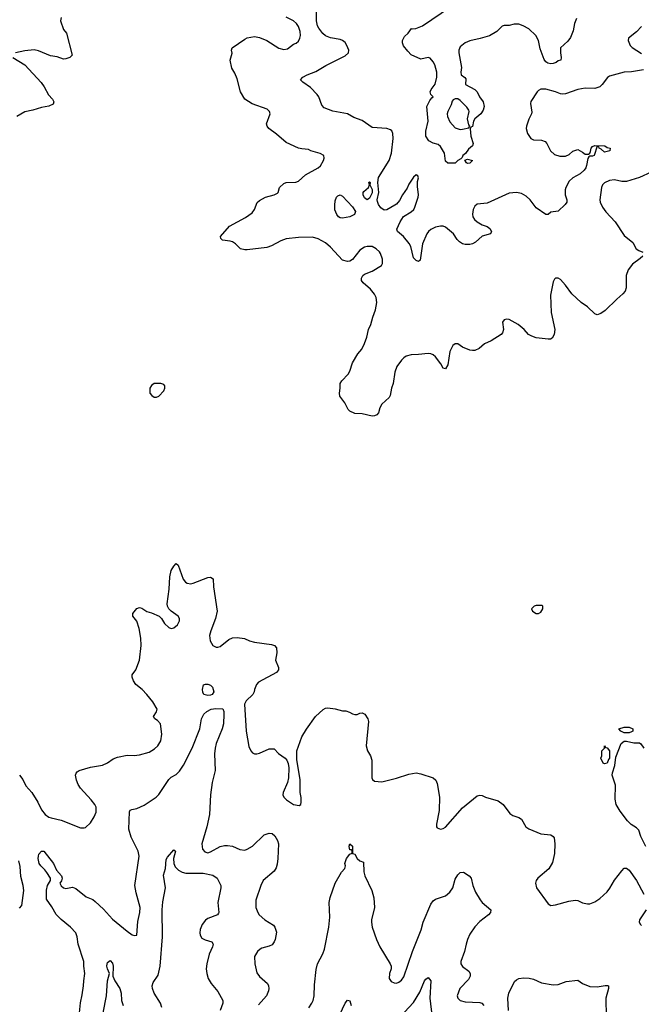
# Model space of a CAD drawing. Header units: inches. Extents: x 2143765 to 2212928, y 878963 to 1017374.
# Tile 190 of 256: x 2193552 to 2198630, y 946020 to 954060. Entities that reach past the tile are written whole.
import ezdxf

# ---------------------------------------------------------------- set-up
doc = ezdxf.new("R2010")
doc.units = ezdxf.units.IN
doc.header["$MEASUREMENT"] = 0
doc.layers.add('C1994', color=7, linetype='Continuous')
doc.layers.add('C1995', color=7, linetype='Continuous')

msp = doc.modelspace()

# ---------------------------------------------------------------- linework, layer by layer
at = {"layer": 'C1994', "color": 5}
for points, elevation in [([(2193550.8, 947890), (2193576.7, 947856.7), (2193603, 947803), (2193650.2, 947750), (2193699.7, 947670), (2193730, 947606.7), (2193760.3, 947570), (2193790, 947549.1), (2193810, 947542), (2193890, 947524.6), (2194050, 947460.7), (2194079.3, 947460.7), (2194090, 947464.7), (2194130, 947502.8), (2194159.5, 947550), (2194175.6, 947590), (2194175.6, 947630), (2194167, 947650), (2194136.2, 947690), (2194050, 947785.1), (2194030, 947814.5), (2194015.3, 947850), (2194008.9, 947890), (2194012.3, 947907.7), (2194021.1, 947918.9), (2194039, 947930), (2194130, 947955.3), (2194230, 947973.4), (2194270, 947992), (2194315.7, 948024.3), (2194350, 948037.4), (2194430, 948053.4), (2194488.1, 948051.9), (2194530, 948056.4), (2194610, 948079), (2194654.2, 948105.8), (2194680.5, 948130), (2194704.7, 948170), (2194713.1, 948226.9), (2194701.3, 948310), (2194677.4, 948337.4), (2194656, 948350), (2194644.5, 948370), (2194671, 948409), (2194674, 948430), (2194639.7, 948490), (2194589.8, 948549.8), (2194552.8, 948590), (2194502, 948630), (2194480.9, 948660.9), (2194471, 948690), (2194472.3, 948710), (2194500.3, 948750), (2194530.8, 948830), (2194545.3, 948950), (2194541.5, 949010), (2194527.3, 949087.3), (2194507.8, 949147.8), (2194477.2, 949190), (2194477.2, 949210), (2194510, 949250.8), (2194530, 949259.1), (2194550, 949254.9), (2194590, 949227.3), (2194630, 949216.3), (2194690.4, 949190.4), (2194710, 949171), (2194736.3, 949130), (2194770, 949096.3), (2194790, 949088), (2194810, 949093), (2194842.3, 949117.7), (2194858.7, 949150), (2194858.7, 949170), (2194847, 949190), (2194789.8, 949229.8), (2194769.8, 949249.8), (2194758.9, 949270), (2194756, 949290), (2194773.1, 949410), (2194777.4, 949510), (2194790, 949561), (2194810, 949598), (2194830, 949618), (2194845.4, 949605.4), (2194888, 949490), (2194906.5, 949466.5), (2194919.9, 949459.9), (2194950, 949454.3), (2194970, 949457.7), (2195090, 949505.3), (2195110, 949506.4), (2195133, 949493), (2195134.9, 949430), (2195166, 949230), (2195152.9, 949170), (2195112.7, 949070), (2195103.2, 949030), (2195108, 948988), (2195130, 948950.4), (2195156.9, 948936.9), (2195170, 948935.6), (2195190, 948942), (2195261.5, 948998.5), (2195290, 949011.1), (2195330, 949015.6), (2195387.8, 949007.8), (2195430, 948988.4), (2195470, 948977.1), (2195610, 948958), (2195633, 948950), (2195650.3, 948930), (2195651.8, 948890), (2195642.4, 948830), (2195666, 948770), (2195666, 948750), (2195650, 948728), (2195501.6, 948650), (2195487.2, 948630), (2195470.5, 948590), (2195467.7, 948570), (2195455.8, 948550), (2195402.7, 948497.3), (2195388.8, 948470), (2195401.1, 948250), (2195425.1, 948125.1), (2195440.5, 948090), (2195454.2, 948074.2), (2195470, 948066), (2195490, 948066), (2195510, 948070.5), (2195590, 948105.5), (2195630, 948104.9), (2195667.5, 948067.5), (2195720.7, 948030), (2195733.7, 948013.7), (2195745.1, 947985.1), (2195750.5, 947950), (2195748.2, 947870), (2195739.1, 947830), (2195704, 947750), (2195701, 947730), (2195710.8, 947710), (2195730.8, 947690), (2195790, 947650.7), (2195836, 947644), (2195849, 947651), (2195852.7, 947670), (2195852, 947708), (2195844.5, 947750), (2195844.1, 947855.9), (2195816.6, 948016.6), (2195816.9, 948090), (2195857.5, 948202.5), (2195894.9, 948265.1), (2195967.3, 948370), (2196030, 948426.4), (2196050, 948438.4), (2196070, 948441.3), (2196130, 948432.4), (2196190, 948417.1), (2196215.9, 948415.9), (2196246, 948406), (2196270.9, 948390.9), (2196290, 948386.8), (2196310, 948386), (2196330, 948398), (2196350, 948401), (2196370.6, 948390), (2196397.3, 948350), (2196400.7, 948330), (2196382.4, 948130), (2196392, 948090), (2196418.4, 948050), (2196427.9, 948012.1), (2196427.3, 947870), (2196434.4, 947854.4), (2196450, 947842.8), (2196510, 947837.1), (2196630, 947867.4), (2196730, 947899.6), (2196790, 947908.7), (2196830, 947901.3), (2196930.5, 947870), (2196951.2, 947851.2), (2196963.6, 947823.6), (2196981.5, 947710), (2196977.5, 947602.5), (2196956.3, 947490), (2196956, 947470), (2196961.4, 947461.4), (2196990, 947450.8), (2197010, 947454.8), (2197030, 947466.8), (2197170, 947623), (2197290, 947723), (2197310, 947728), (2197330, 947724.9), (2197358, 947710), (2197460.3, 947680.3), (2197502, 947650), (2197556.7, 947576.7), (2197581.3, 947561.3), (2197630, 947543.8), (2197650, 947530.4), (2197687, 947470), (2197710, 947452), (2197810, 947411.7), (2197890, 947404.9), (2197910.5, 947390.5), (2197918, 947378), (2197923.1, 947330), (2197920.4, 947250), (2197903.4, 947176.6), (2197873.7, 947126.3), (2197784.9, 947050), (2197770.7, 947030), (2197765.5, 947010), (2197774, 946970), (2197870, 946838.8), (2197890, 946827.7), (2197930, 946830.6), (2198037.7, 946862.3), (2198090, 946870.4), (2198110, 946867.7), (2198150, 946847.3), (2198190, 946838.8), (2198210, 946841), (2198250, 946857.3), (2198290, 946884.9), (2198350, 946939.1), (2198372.4, 946967.6), (2198410, 947034), (2198470, 947110.8), (2198490, 947130.8), (2198510, 947130.7), (2198530, 947114), (2198590.6, 947030), (2198650, 946918)], 480), ([(2194042, 945950), (2194048.9, 946031.1), (2194063.7, 946096.3), (2194074.8, 946170), (2194075.1, 946210), (2194085.7, 946270), (2194076.9, 946330), (2194077.4, 946370), (2194031, 946511), (2194022, 946570), (2194010, 946602.7), (2193966, 946650), (2193890, 946711.8), (2193850, 946752.3), (2193814.9, 946814.9), (2193770, 946879), (2193770, 946952), (2193778.4, 946990), (2193805.2, 947030), (2193804.7, 947035.3), (2193802.7, 947050), (2193775.2, 947095.2), (2193758.4, 947118.4), (2193724.2, 947150), (2193711.6, 947170), (2193704.2, 947210), (2193706, 947230), (2193710, 947244.7), (2193730, 947271), (2193750, 947271), (2193828, 947170), (2193854, 947114), (2193893, 947070), (2193899.3, 947050), (2193892.8, 947027.2), (2193881, 947010), (2193890, 946986), (2193910, 946971), (2193930, 946966), (2193984.5, 946975.5), (2194010, 946966), (2194096.1, 946896.1), (2194150, 946874.3), (2194170, 946860.3), (2194236.6, 946796.6), (2194310, 946714), (2194430, 946616.3), (2194470, 946588), (2194490, 946580.7), (2194510, 946584.7), (2194516.6, 946696.6), (2194534.5, 946770), (2194537.3, 946810), (2194502.4, 946930), (2194491.8, 946990), (2194528.7, 947230), (2194520.9, 947270), (2194464, 947384), (2194443.5, 947450), (2194448.3, 947591.7), (2194455.9, 947604.1), (2194468.7, 947610), (2194510, 947618.7), (2194570, 947645.3), (2194667.8, 947710), (2194688.2, 947731.8), (2194770, 947854.9), (2194790, 947873.1), (2194830, 947896), (2194856.6, 947923.4), (2194890, 947972), (2194959.8, 948110), (2195023.5, 948270), (2195037, 948350), (2195057, 948390), (2195079.8, 948410), (2195115.8, 948430), (2195155.7, 948435.7), (2195211.3, 948431.3), (2195219.4, 948410), (2195220.5, 948390), (2195217.4, 948310), (2195207.3, 948270), (2195157.4, 948150), (2195147.9, 948110), (2195144.7, 948064.7), (2195148.9, 947930), (2195125.3, 947830), (2195110.4, 947730), (2195102, 947570), (2195080.9, 947470), (2195040.3, 947330), (2195046.4, 947286.4), (2195064.5, 947264.5), (2195090, 947257.4), (2195110, 947264), (2195190, 947307.1), (2195224.4, 947315.6), (2195250, 947316.5), (2195290, 947310.2), (2195350, 947283.7), (2195390, 947279.5), (2195410, 947285.7), (2195453, 947310), (2195550, 947403.1), (2195590, 947417.1), (2195613.8, 947413.8), (2195636.7, 947396.7), (2195658, 947358), (2195665.3, 947330), (2195661.2, 947210), (2195655.8, 947164.2), (2195646.5, 947133.5), (2195630, 947108), (2195541.7, 947030), (2195521.7, 946990), (2195481.3, 946870), (2195482.4, 946810), (2195496.4, 946770), (2195508.4, 946750), (2195555.5, 946710), (2195625.4, 946665.4), (2195635.8, 946650), (2195648.7, 946610), (2195640.3, 946550), (2195631.5, 946528.5), (2195613.8, 946506.2), (2195590, 946493.3), (2195530, 946477.6), (2195517.3, 946470), (2195495.5, 946450), (2195470.5, 946410), (2195472.4, 946350), (2195490, 946276), (2195510, 946248), (2195576.3, 946190), (2195585.5, 946170), (2195587.7, 946150), (2195584.9, 946130), (2195568.4, 946090), (2195503.6, 946016.4)], 460), ([(2198667.3, 947307.3), (2198625.1, 947390), (2198610, 947441.2), (2198590, 947462), (2198548.2, 947488.2), (2198517.1, 947517.1), (2198456.2, 947596.2), (2198425.1, 947650), (2198415.9, 947695.9), (2198418.7, 947810), (2198392.3, 947890), (2198393.3, 947910), (2198413.9, 947970), (2198421.3, 948038.7), (2198464.5, 948150), (2198490, 948167.7), (2198510, 948169.4), (2198570, 948153.7), (2198614.4, 948154.4), (2198626, 948146), (2198650.2, 948110.2)], 480), ([(2195913.3, 945990), (2195939.7, 946030), (2195950, 946051), (2195958.3, 946090), (2195961.3, 946178.7), (2195975.1, 946304.9), (2195985.1, 946350), (2196028.5, 946431.5), (2196042.6, 946470), (2196078.7, 946650), (2196085.3, 946730), (2196080.4, 946850), (2196087.3, 946892.7), (2196128, 947010), (2196180.7, 947099.3), (2196207.3, 947130), (2196214.5, 947150), (2196209.4, 947170), (2196222.9, 947210), (2196250, 947246.8), (2196267.3, 947252.7), (2196268, 947270), (2196262, 947282), (2196250, 947282), (2196247.3, 947292.7), (2196243.6, 947310), (2196250, 947330.7), (2196270.7, 947310), (2196272, 947252), (2196290, 947244.7), (2196310, 947211.3), (2196330, 947191), (2196359.8, 947179.8), (2196362.3, 947102.3), (2196372.4, 947070), (2196428.9, 946950), (2196444.9, 946890), (2196450.4, 946810), (2196427, 946710), (2196425.7, 946690), (2196432.2, 946650), (2196467, 946550), (2196493.7, 946490), (2196579.3, 946350), (2196586, 946330), (2196586, 946310), (2196573.4, 946270), (2196570.7, 946230), (2196585.8, 946205.8), (2196610, 946196.3), (2196630, 946193), (2196650, 946199.3), (2196670, 946215.5), (2196690, 946244.9), (2196759.8, 946450), (2196830.9, 946629.1), (2196848.4, 946690), (2196910, 946838), (2196930, 946863.8), (2196950, 946877.6), (2197030, 946905.3), (2197065.8, 946934.2), (2197089.8, 946970.2), (2197110, 947042), (2197130, 947077.1), (2197150, 947097.1), (2197178, 947098), (2197224.7, 947070), (2197238.8, 947050), (2197253.4, 946990), (2197275.8, 946935.8), (2197312.2, 946872.2), (2197330.7, 946850), (2197400.5, 946790), (2197398, 946770), (2197382, 946750), (2197310, 946695.1), (2197270, 946653.3), (2197230, 946591.3), (2197210.7, 946549.3), (2197197.8, 946510), (2197186.4, 946450), (2197156.1, 946370), (2197156, 946350), (2197170, 946328.5), (2197222, 946290), (2197230.6, 946270), (2197230.6, 946250), (2197218, 946222), (2197148.5, 946150), (2197126, 946090), (2197130.7, 946070), (2197151.3, 946050), (2197190, 946040.4), (2197310, 946035.5), (2197328.2, 946028.2), (2197344, 946010)], 460), ([(2194713.8, 945993.8), (2194702, 946030), (2194651.1, 946110), (2194637.3, 946150), (2194635.1, 946170), (2194643.3, 946196.7), (2194682.4, 946257.6), (2194700.3, 946330), (2194719.8, 946570), (2194716, 946790), (2194722.4, 946857.6), (2194742, 946970), (2194726.9, 947073.1), (2194744.2, 947130), (2194750, 947201), (2194760.1, 947219.9), (2194810, 947281), (2194824.7, 947270), (2194807.3, 947210), (2194810.2, 947170), (2194822.5, 947142.5), (2194850, 947114.6), (2194879.3, 947099.3), (2194910, 947090.2), (2195050, 947091.3), (2195130, 947074), (2195164, 947050), (2195195.5, 946990), (2195196.4, 946970), (2195170.2, 946850), (2195179.5, 946770), (2195176.7, 946763.3), (2195167.7, 946750), (2195090, 946719.8), (2195070, 946706.2), (2195042.9, 946670), (2195027.1, 946630), (2195023.8, 946603.8), (2195025.5, 946585.5), (2195040.5, 946560.5), (2195066.1, 946546.1), (2195122.8, 946530), (2195133.4, 946510), (2195128.2, 946490), (2195099.5, 946430), (2195080.4, 946350), (2195076.4, 946310), (2195080.4, 946270), (2195092.4, 946230), (2195117.1, 946190), (2195170, 946124.9), (2195210.4, 946050), (2195210.4, 946030), (2195191.1, 945968.9)], 440), ([(2193550, 946803.8), (2193570, 946827.3), (2193584.8, 946950), (2193581.1, 946990), (2193562.6, 947062.6), (2193555.7, 947144.3), (2193546.2, 947190)], 480), ([(2198670.5, 946790), (2198615.5, 946710), (2198613, 946690), (2198622, 946670), (2198630, 946663)], 480), ([(2194235.2, 945950), (2194261.5, 946090), (2194270, 946211), (2194286.6, 946270), (2194268.7, 946308.7), (2194264.1, 946330), (2194265.9, 946350), (2194270, 946362.4), (2194290, 946377), (2194310, 946354.6), (2194316.3, 946330), (2194314, 946250), (2194330.2, 946210), (2194369.1, 946150), (2194381.6, 946110), (2194384.4, 946050), (2194398.4, 946010)], 440), ([(2196661.3, 945918.7), (2196770, 946033.1), (2196822, 946118), (2196859.7, 946210), (2196870, 946225.5), (2196890, 946238.8), (2196911.8, 946210), (2196902.3, 946070), (2196922.6, 945910)], 440), ([(2197543.6, 945970), (2197539.6, 946070), (2197547.8, 946110), (2197594.3, 946205.7), (2197610, 946220.3), (2197629.3, 946230), (2197670, 946235.8), (2197713.8, 946233.8), (2197750, 946224.9), (2197813.7, 946193.7), (2197910, 946178.8), (2197950, 946181), (2198014.8, 946205.2), (2198110, 946217.3), (2198150, 946190.7), (2198210, 946164), (2198270, 946162), (2198334.4, 946174.4), (2198354.4, 946174.4), (2198362, 946170), (2198361, 946150), (2198341, 946070), (2198342.5, 945917.5)], 460), ([(2196146.6, 945890), (2196209.8, 946030.2), (2196230, 946053.4), (2196250, 946046.8), (2196260.3, 946010)], 440)]:
    msp.add_lwpolyline(points, dxfattribs=dict(at, elevation=elevation))
for points, elevation in [([(2197816.4, 949276.4), (2197770, 949275.3), (2197754, 949270), (2197734, 949250), (2197742, 949230), (2197770, 949212), (2197790, 949212), (2197810, 949222), (2197826, 949250), (2197826, 949270)], 520), ([(2195090, 948540.3), (2195057, 948550), (2195048.3, 948568.3), (2195046.3, 948590), (2195052.7, 948627.3), (2195070, 948634.8), (2195090, 948633.4), (2195110, 948626.8), (2195128.3, 948608.3), (2195139.3, 948570), (2195124.4, 948550), (2195110, 948544.2)], 460), ([(2198530, 948236.8), (2198490, 948237.4), (2198461.6, 948250), (2198447.3, 948270), (2198490, 948282.9), (2198530, 948282.9), (2198560.3, 948270), (2198559.3, 948250), (2198550, 948244.4)], 480), ([(2198330, 947982), (2198318, 947990), (2198298, 948030), (2198306, 948050), (2198308, 948090), (2198328, 948112), (2198330, 948131), (2198338, 948118), (2198350, 948114), (2198370.8, 948089.2), (2198370.8, 948030), (2198361, 948019), (2198350, 947988.7)], 480)]:
    msp.add_lwpolyline(points, close=True, dxfattribs=dict(at, elevation=elevation))
at = {"layer": 'C1995', "color": 5}
for points, elevation in [([(2198646.8, 953650), (2198550, 953634.2), (2198490, 953630.6), (2198370, 953597.7), (2198352.6, 953587.4), (2198310.1, 953529.9), (2198290, 953511.1), (2198250, 953498.5), (2198170, 953499.7), (2198110, 953489.7), (2198010, 953454.7), (2197990, 953451.5), (2197970, 953454), (2197930, 953471.5), (2197850, 953492.8), (2197810, 953493.7), (2197790, 953481.6), (2197780.3, 953470), (2197728.3, 953391.7), (2197723.8, 953376.2), (2197734.6, 953305.4), (2197733, 953290), (2197711.6, 953248.4), (2197693.1, 953190), (2197690.3, 953170), (2197699, 953130), (2197728.7, 953090), (2197750, 953079.6), (2197814.7, 953074.7), (2197845.1, 953065.1), (2197857.1, 953050), (2197888.1, 952988.1), (2197919.9, 952959.9), (2197965.5, 952945.5), (2198010, 952944.6), (2198040.7, 952959.3), (2198070, 952984.9), (2198110, 953001), (2198150, 952978.8), (2198170, 952962), (2198198, 952962), (2198209.3, 952970.7), (2198215.5, 952984.5), (2198219, 953010), (2198230, 953024.7), (2198250, 953033.4), (2198331.3, 953030), (2198350, 953016), (2198374, 953010), (2198371.3, 952990), (2198330, 952979), (2198303.1, 953003.1), (2198286, 953010), (2198282, 953022), (2198270, 953026), (2198244.7, 952950), (2198230, 952944.5), (2198210, 952946), (2198199.8, 952940.2), (2198192.5, 952927.5), (2198182.6, 952870), (2198176, 952850), (2198162, 952830), (2198130, 952800.4), (2198070, 952769.7), (2198039.3, 952740.7), (2198012.6, 952690), (2198006.7, 952670), (2198007.9, 952630), (2198021.6, 952590), (2198021.8, 952570), (2198009, 952550), (2197950, 952495.8), (2197890, 952487.8), (2197870, 952468), (2197850, 952467.8), (2197770, 952523), (2197721.1, 952590), (2197690, 952619.2), (2197650, 952641), (2197610, 952649.7), (2197550, 952643.1), (2197370, 952562.8), (2197290, 952553.6), (2197270, 952536), (2197257.1, 952510), (2197250.5, 952470.5), (2197253, 952450), (2197267.2, 952427.2), (2197288.9, 952408.9), (2197330, 952386), (2197371.7, 952371.7), (2197393.8, 952353.8), (2197406.8, 952330), (2197398, 952310), (2197330, 952292), (2197276.4, 952243.6), (2197250, 952228.2), (2197230, 952223), (2197190, 952222.9), (2197169.6, 952229.6), (2197145.1, 952245.1), (2197125.6, 952265.6), (2197095.4, 952310), (2197030, 952366.2), (2197010, 952374), (2196990, 952374.8), (2196950, 952365.3), (2196910, 952346.6), (2196890.4, 952330), (2196878, 952310), (2196843.1, 952230), (2196824.5, 952095.5), (2196810, 952084), (2196790, 952093.6), (2196770, 952116), (2196746.8, 952206.8), (2196732.7, 952232.7), (2196688.2, 952290), (2196639.5, 952330), (2196631.5, 952350), (2196660.3, 952410), (2196688.4, 952451.6), (2196750.9, 952490), (2196770.4, 952509.6), (2196781.1, 952530), (2196806.4, 952610), (2196808.7, 952630), (2196802, 952698), (2196802.7, 952737.3), (2196809, 952769), (2196804, 952784), (2196790, 952793.2), (2196770, 952774), (2196730, 952716), (2196717.1, 952682.9), (2196678.3, 952630), (2196655.4, 952584.6), (2196630, 952553.7), (2196616, 952544), (2196550, 952506.6), (2196530, 952503.1), (2196502.3, 952522.3), (2196482.7, 952550), (2196475, 952575), (2196472.9, 952590), (2196485.1, 952650), (2196476.5, 952730), (2196484.4, 952770), (2196568.9, 952910), (2196588, 952970), (2196603.5, 953090), (2196601.3, 953130), (2196592.8, 953152.8), (2196581.3, 953161.3), (2196550.9, 953170.9), (2196430, 953180.5), (2196350, 953235.6), (2196282.2, 953262.2), (2196231, 953291), (2196110, 953312.4), (2196039.7, 953339.7), (2196021, 953361), (2195995.1, 953430), (2195982, 953450), (2195927.2, 953507.2), (2195866, 953550), (2195846, 953570), (2195865.1, 953590), (2195900.7, 953610), (2195970, 953636.5), (2196052.9, 953687.1), (2196210, 953764.4), (2196236.8, 953790), (2196241.4, 953810), (2196225.6, 953850), (2196210, 953873.3), (2196190, 953890.8), (2196170, 953899.3), (2196090, 953911.6), (2196050, 953927.9), (2196028.3, 953948.3), (2195997, 953990), (2195985.9, 954010), (2195975.9, 954050), (2195976.8, 954190)], 460), ([(2198101, 954070), (2198083, 954030), (2198074, 953970), (2198050, 953914), (2198030, 953885.2), (2197970.5, 953830), (2197968.8, 953788.8), (2197974.8, 953750), (2197971.3, 953730), (2197950, 953722.7), (2197934.8, 953710), (2197910, 953702.3), (2197890, 953699.8), (2197864.9, 953704.9), (2197850, 953715.1), (2197834.9, 953734.9), (2197802.5, 953822.5), (2197789.9, 953890), (2197767.4, 953930), (2197710, 953986), (2197666, 954010), (2197630, 954023.4), (2197590, 954022.3), (2197550, 954012.7), (2197510, 954011.5), (2197493.5, 954006.5), (2197450, 953962.4), (2197390.9, 953929.1), (2197314.2, 953905.8), (2197230, 953887.4), (2197190, 953869.8), (2197150, 953838.3), (2197138.2, 953810), (2197138.8, 953790), (2197162, 953670), (2197155.8, 953630), (2197158.7, 953610), (2197187.4, 953587.4), (2197195.6, 953575.6), (2197194.8, 953530), (2197270.8, 953490), (2197290, 953470.8), (2197307.3, 953430), (2197338, 953390), (2197344.9, 953350), (2197338, 953322), (2197318, 953290), (2197270, 953249), (2197259.1, 953230), (2197251.3, 953188.7), (2197238, 953182), (2197232, 953168), (2197238, 953110), (2197256, 953050), (2197252, 953030), (2197218.8, 953001.2), (2197194, 952966), (2197172, 952950), (2197166, 952934), (2197156, 952924), (2197130, 952908.7), (2197108.7, 952888.7), (2197050, 952888.7), (2197030, 952905.2), (2197021.3, 952970), (2196990, 953023.7), (2196970, 953042), (2196930, 953052.3), (2196894, 953070), (2196869.4, 953110), (2196869.6, 953149.6), (2196888.7, 953230), (2196878.2, 953350), (2196901.4, 953398.6), (2196918, 953422), (2196929, 953430), (2196909.6, 953449.6), (2196905.6, 953470), (2196913.3, 953490), (2196946, 953534), (2196959.8, 953590), (2196960.8, 953630), (2196944.5, 953690), (2196930, 953716.9), (2196904.7, 953744.7), (2196890, 953749.8), (2196830, 953737.4), (2196750, 953774.1), (2196721.8, 953801.8), (2196687.4, 953847.4), (2196678, 953870), (2196677.8, 953890), (2196696.5, 953923.5), (2196724.2, 953950), (2196752.7, 953987.3), (2196764.4, 953984.4), (2196788, 953988), (2196841.3, 954010), (2197070, 954164.7)], 440), ([(2193890, 954078), (2193885.5, 954050), (2193910, 953981), (2193933.4, 953950), (2193981, 953770), (2193962, 953750), (2193930, 953739), (2193910, 953737.2), (2193857.5, 953757.5), (2193803.9, 953763.9), (2193705.7, 953805.7), (2193670, 953814.2), (2193594.2, 953805.8), (2193518, 953790)], 480), ([(2198642.8, 952130), (2198620.7, 952110), (2198556.7, 952063.3), (2198522, 952018), (2198506.7, 951970), (2198505.2, 951870), (2198497.2, 951842.8), (2198480, 951820), (2198430, 951778.6), (2198334.7, 951685.3), (2198298.2, 951661.8), (2198270, 951650.8), (2198250, 951658), (2198190, 951713.8), (2198139.1, 951750), (2198061.4, 951821.4), (2198010, 951891.8), (2197970, 951937), (2197950, 951949.2), (2197930, 951949), (2197919.8, 951940.2), (2197910, 951918), (2197888.6, 951811.4), (2197893.4, 951670), (2197923, 951530), (2197918, 951490), (2197902, 951458), (2197888.6, 951451.4), (2197868, 951450), (2197770, 951462.9), (2197734.8, 951474.8), (2197709, 951490), (2197674, 951530), (2197624, 951570), (2197550, 951612.7), (2197530, 951614), (2197510, 951608.7), (2197496, 951590), (2197503, 951530), (2197497.1, 951502.9), (2197484, 951490), (2197402.3, 951437.7), (2197347.7, 951412.3), (2197304.2, 951375.8), (2197270, 951359.7), (2197250, 951357.7), (2197230, 951361.1), (2197170, 951384.5), (2197130, 951411.8), (2197110, 951412), (2197090, 951399.3), (2197065.7, 951350), (2197050, 951242), (2197030, 951209.5), (2197010, 951214), (2196992, 951250), (2196950, 951306), (2196930, 951323.7), (2196911.5, 951331.5), (2196890, 951334.5), (2196810, 951325.1), (2196750, 951323.6), (2196710, 951311.6), (2196690, 951299.6), (2196670, 951279.6), (2196632.1, 951227.9), (2196617.4, 951182.6), (2196603.7, 951090), (2196589.1, 951050.9), (2196577.7, 950990), (2196570, 950974.5), (2196510, 950919.3), (2196494.4, 950890), (2196482.4, 950850), (2196470, 950834.5), (2196450, 950824.2), (2196430, 950822.4), (2196350, 950840.9), (2196290, 950844), (2196250, 950864), (2196236, 950876), (2196207.6, 950930), (2196166.8, 950986.8), (2196163.5, 951010), (2196171.1, 951050), (2196169.7, 951090), (2196182.4, 951110), (2196235.7, 951164.3), (2196248.4, 951190), (2196270, 951257.3), (2196314.3, 951330), (2196345.7, 951370), (2196370, 951416.3), (2196387.5, 951467.5), (2196400.7, 951530), (2196420.7, 951570), (2196436.3, 951630), (2196458.7, 951690), (2196469.6, 951750), (2196464.2, 951790), (2196450, 951818), (2196418.4, 951858.4), (2196357, 951910), (2196344.5, 951930), (2196344.5, 951950), (2196355.1, 951970), (2196370, 951981.6), (2196430, 952006), (2196507.3, 952052.7), (2196516, 952070), (2196514.8, 952105.2), (2196499.6, 952150), (2196490, 952163.7), (2196463.7, 952190), (2196430, 952206.6), (2196390, 952206.9), (2196370, 952202), (2196330, 952177.6), (2196270, 952101.6), (2196250, 952087.8), (2196230, 952084.7), (2196190, 952096.3), (2196090, 952203.5), (2196050, 952238.7), (2195989.3, 952270), (2195943.3, 952283.3), (2195830, 952281.7), (2195730, 952270.6), (2195685.3, 952254.7), (2195610, 952213.3), (2195570, 952199.1), (2195410, 952179.5), (2195390, 952179.5), (2195355.3, 952190), (2195315.3, 952230), (2195290, 952245.2), (2195271.5, 952251.5), (2195210, 952259), (2195194, 952274), (2195193.2, 952290), (2195264.9, 952375.1), (2195395.8, 952444.2), (2195450, 952483), (2195469.6, 952510), (2195493.1, 952566.9), (2195510, 952583.7), (2195561.2, 952610), (2195630, 952630.3), (2195656.8, 952643.2), (2195664.5, 952650), (2195675.1, 952690), (2195710, 952722), (2195730, 952730.5), (2195806.5, 952733.5), (2195830, 952742.4), (2195886.5, 952793.5), (2195989.2, 952850), (2196010, 952867.7), (2196033.6, 952910), (2196039.5, 952930), (2196037.2, 952950), (2196007.2, 952967.2), (2195930, 952989.3), (2195910, 952999.3), (2195855.9, 953004.1), (2195830, 953011.5), (2195730, 953056), (2195650, 953123.9), (2195586, 953170), (2195573.3, 953190), (2195569.6, 953210), (2195597.2, 953290), (2195594, 953310), (2195574, 953330), (2195450, 953371.9), (2195390, 953411.1), (2195355.8, 953470), (2195330, 953576), (2195310, 953623.7), (2195285.1, 953665.1), (2195271.3, 953730), (2195287.5, 953787.5), (2195283.6, 953810), (2195286.6, 953830), (2195390, 953901.6), (2195410, 953910.4), (2195470, 953921.6), (2195510, 953914.4), (2195570.8, 953890), (2195670, 953827.3), (2195710, 953816.3), (2195738.9, 953821.1), (2195790, 953858.8), (2195810, 953867.3), (2195830, 953884), (2195840.5, 953910), (2195845.1, 953930), (2195843.8, 953963.8), (2195830, 954005.2), (2195812, 954030), (2195789.4, 954050), (2195730, 954079.7)], 480), ([(2198630, 954003.6), (2198590, 953961.3), (2198525.5, 953910), (2198521.6, 953890), (2198539.3, 953850), (2198554.1, 953834.1), (2198630, 953784.9)], 460), ([(2193496.3, 953750), (2193595.5, 953690), (2193726.5, 953546.5), (2193751.5, 953511.5), (2193787.4, 953447.4), (2193821.3, 953410), (2193832.2, 953390), (2193825.5, 953370), (2193790, 953353.5), (2193730, 953343.9), (2193659.5, 953320.5), (2193593.8, 953306.2), (2193530, 953269.7)], 480), ([(2198710, 952815.1), (2198614, 952770), (2198510, 952739.1), (2198470, 952738.5), (2198410, 952752.4), (2198370, 952747.1), (2198330, 952726.3), (2198313.7, 952710), (2198303.7, 952690), (2198290.6, 952590), (2198294, 952570), (2198313.4, 952530), (2198340.5, 952490), (2198415.5, 952410), (2198490, 952298.8), (2198559.6, 952239.6), (2198588.7, 952188.7), (2198610, 952174), (2198641.4, 952161.4)], 480)]:
    msp.add_lwpolyline(points, dxfattribs=dict(at, elevation=elevation))
for points, elevation in [([(2197110, 953414.7), (2197093.3, 953406.7), (2197085.5, 953394.5), (2197076.4, 953363.6), (2197048.7, 953310), (2197043.1, 953290), (2197046, 953270), (2197066.4, 953226.4), (2197110, 953178), (2197150, 953162.8), (2197170, 953166.8), (2197222, 953178), (2197228, 953190), (2197221.2, 953201.2), (2197209.7, 953249.7), (2197223.7, 953310), (2197222, 953322), (2197205.8, 953345.8), (2197150, 953401.3), (2197130, 953412.8)], 440), ([(2197210, 952886.6), (2197202, 952890), (2197188, 952912), (2197210, 952921), (2197252, 952910), (2197230, 952889.2)], 440), ([(2196390, 952588.7), (2196370, 952606), (2196358, 952630), (2196358, 952650), (2196362, 952658), (2196402, 952690), (2196408.7, 952710), (2196404, 952730), (2196410, 952736), (2196414.8, 952730), (2196411.3, 952710), (2196430, 952672), (2196430, 952646), (2196410, 952602)], 460), ([(2196190, 952439.3), (2196170, 952442.7), (2196155.3, 952450), (2196142, 952470), (2196127.3, 952507.3), (2196125.6, 952545.6), (2196130, 952582), (2196139.3, 952610), (2196150, 952622.8), (2196170, 952630.8), (2196190, 952618), (2196270.7, 952530.7), (2196294.8, 952494.8), (2196286, 952470), (2196250, 952449.7)], 460), ([(2194706, 951090), (2194650, 951089), (2194627.9, 951072.1), (2194614.8, 951050), (2194616, 951010), (2194631.3, 950990), (2194650, 950978.8), (2194670, 950978.8), (2194690, 950986.8), (2194729.2, 951030), (2194737.2, 951050), (2194739, 951070), (2194730, 951082)], 520)]:
    msp.add_lwpolyline(points, close=True, dxfattribs=dict(at, elevation=elevation))

doc.saveas('drawing.dxf')
